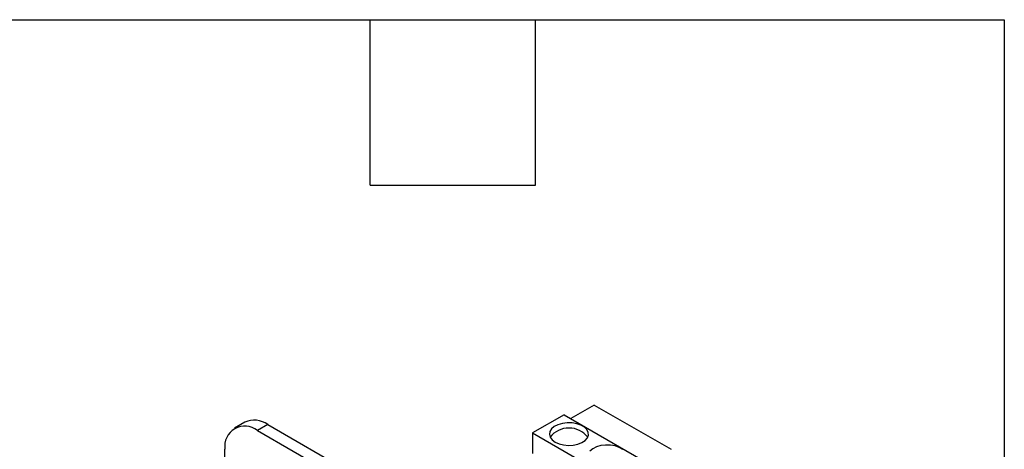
# Model space of a CAD drawing. Header units: millimetres. Extents: x 19 to 819, y 19 to 629.
# Tile 17 of 17: x 683 to 819, y 569 to 629. Entities that reach past the tile are written whole.
import ezdxf

# ---------------------------------------------------------------- set-up
doc = ezdxf.new("R2010")
doc.units = ezdxf.units.MM
doc.header["$LTSCALE"] = 3
doc.linetypes.add('SLD-Solid', pattern=[0])
doc.layers.add('TEXT', color=140, linetype='SLD-Solid', lineweight=25)

msp = doc.modelspace()

# ---------------------------------------------------------------- linework, layer by layer
for p, q in [((762.48, 575.392), (759.245, 573.525)), ((762.48, 575.392), (773.086, 569.269)), ((714.186, 573.01), (712.751, 572.182)), ((758.325, 574.055), (753.962, 571.537)), ((758.325, 574.055), (768.932, 567.932)), ((717.361, 572.696), (715.926, 571.867)), ((715.926, 571.867), (730.196, 563.629)), ((717.361, 572.696), (731.631, 564.458)), ((753.962, 571.537), (753.962, 568.679)), ((753.962, 571.537), (764.568, 565.413)), ((711.436, 562.1), (711.436, 569.274))]:
    msp.add_line(p, q)
at = {"flags": 128}
for points in [[(757.073, 570.271), (757.608, 570.032), (758.229, 569.876), (758.898, 569.815), (759.571, 569.852), (760.208, 569.984), (760.768, 570.204), (761.215, 570.497), (761.523, 570.845), (761.67, 571.227), (761.649, 571.617), (761.46, 571.992), (761.116, 572.329), (760.637, 572.605), (760.055, 572.804), (759.405, 572.913), (758.728, 572.925), (758.068, 572.84), (757.465, 572.662), (756.957, 572.404), (756.577, 572.081), (756.347, 571.713), (756.284, 571.324), (756.39, 570.938), (756.658, 570.58), (757.073, 570.271)], [(766.419, 569.267), (765.94, 569.543), (765.358, 569.742), (764.708, 569.851), (764.032, 569.863), (763.371, 569.778), (762.768, 569.601), (762.26, 569.343), (761.88, 569.019)]]:
    msp.add_lwpolyline(points, dxfattribs=at)
for centre, radius, start, end in [((715.501, 570.104), 3.19, 54.34106, 114.34848), ((714.187, 569.695), 2.783, 51.32543, 188.68532), ((758.982, 568.877), 3.339, 38.71176, 141.28824)]:
    msp.add_arc(centre, radius, start, end)
at = {"layer": 'TEXT'}
for p, q in [((19.05, 628.65), (819.15, 628.65)), ((731.52, 605.79), (731.52, 628.65)), ((754.38, 605.79), (754.38, 628.65)), ((819.15, 628.65), (819.15, 19.05)), ((731.52, 605.79), (754.38, 605.79))]:
    msp.add_line(p, q, dxfattribs=at)

doc.saveas('drawing.dxf')
